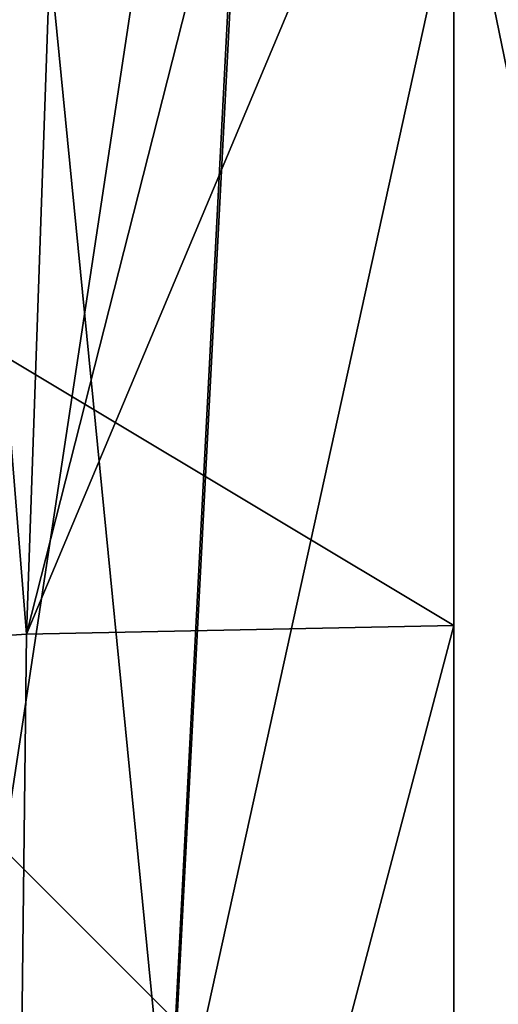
# Model space of a CAD drawing. Header units: millimetres. Extents: x -280 to 280, y 0 to 824.
# Tile 155 of 185: x 216 to 225, y 444 to 462. Entities that reach past the tile are written whole.
import ezdxf

# ---------------------------------------------------------------- set-up
doc = ezdxf.new("R2010")
doc.units = ezdxf.units.MM
doc.header["$LTSCALE"] = 101.851852
for name, color, linetype in [('13', 7, 'CONTINUOUS'), ('14', 7, 'CONTINUOUS'), ('60', 7, 'CONTINUOUS'), ('61', 7, 'CONTINUOUS')]:
    doc.layers.add(name, color=color, linetype=linetype)

msp = doc.modelspace()

# ---------------------------------------------------------------- linework, layer by layer
at = {"layer": '13', "linetype": 'Continuous'}
for points in [[(215, 479.896, -9.998), (220.858, 479.601, -24.137), (215, 440.939, -9.187), (215, 479.896, -9.998)], [(215, 440.939, -9.187), (220.858, 479.601, -24.137), (218.82, 440.695, -20.94), (215, 440.939, -9.187)], [(220.858, 479.601, -24.137), (227.354, 479.511, -28.475), (218.82, 440.695, -20.94), (220.858, 479.601, -24.137)], [(218.82, 440.695, -20.94), (227.354, 479.511, -28.475), (228.82, 440.543, -28.203), (218.82, 440.695, -20.94)]]:
    msp.add_3dface(points, dxfattribs=at)
at = {"layer": '14', "linetype": 'Continuous'}
for points in [[(220.835, 480.19, 4.119), (215, 479.896, -9.998), (218.819, 441.184, 2.566), (220.835, 480.19, 4.119)], [(228.819, 441.336, 9.831), (220.835, 480.19, 4.119), (218.819, 441.184, 2.566), (228.819, 441.336, 9.831)], [(227.324, 480.281, 8.466), (220.835, 480.19, 4.119), (228.819, 441.336, 9.831), (227.324, 480.281, 8.466)], [(215, 479.896, -9.998), (215, 440.939, -9.187), (218.819, 441.184, 2.566), (215, 479.896, -9.998)]]:
    msp.add_3dface(points, dxfattribs=at)
at = {"layer": '60', "linetype": 'Continuous'}
for points in [[(223.909, 450.741, 9.614), (223.909, 468.72, 9.239), (193.925, 468.72, 9.239), (223.909, 450.741, 9.614)], [(223.909, 438.742, 9.864), (223.909, 450.741, 9.614), (193.925, 468.72, 9.239), (223.909, 438.742, 9.864)], [(194.055, 438.742, 9.864), (223.909, 438.742, 9.864), (193.925, 468.72, 9.239), (194.055, 438.742, 9.864)]]:
    msp.add_3dface(points, dxfattribs=at)
at = {"layer": '61', "linetype": 'Continuous'}
for points in [[(213.048, 450.376, -7.923), (213.884, 480.422, -3.833), (216.295, 450.587, 2.197), (213.048, 450.376, -7.923)], [(216.295, 450.587, 2.197), (213.884, 480.422, -3.833), (217.278, 478.965, 3.06), (216.295, 450.587, 2.197)], [(222.188, 473.748, 8.019), (216.295, 450.587, 2.197), (217.278, 478.965, 3.06), (222.188, 473.748, 8.019)], [(223.909, 468.72, 9.239), (216.295, 450.587, 2.197), (222.188, 473.748, 8.019), (223.909, 468.72, 9.239)], [(223.909, 468.72, 9.239), (223.909, 450.741, 9.614), (216.295, 450.587, 2.197), (223.909, 468.72, 9.239)], [(223.909, 450.741, 9.614), (223.909, 438.742, 9.864), (215.942, 420.566, 2.231), (223.909, 450.741, 9.614)], [(216.295, 450.587, 2.197), (223.909, 450.741, 9.614), (215.942, 420.566, 2.231), (216.295, 450.587, 2.197)], [(213.048, 450.376, -7.923), (216.295, 450.587, 2.197), (215.942, 420.566, 2.231), (213.048, 450.376, -7.923)]]:
    msp.add_3dface(points, dxfattribs=at)

doc.saveas('drawing.dxf')
